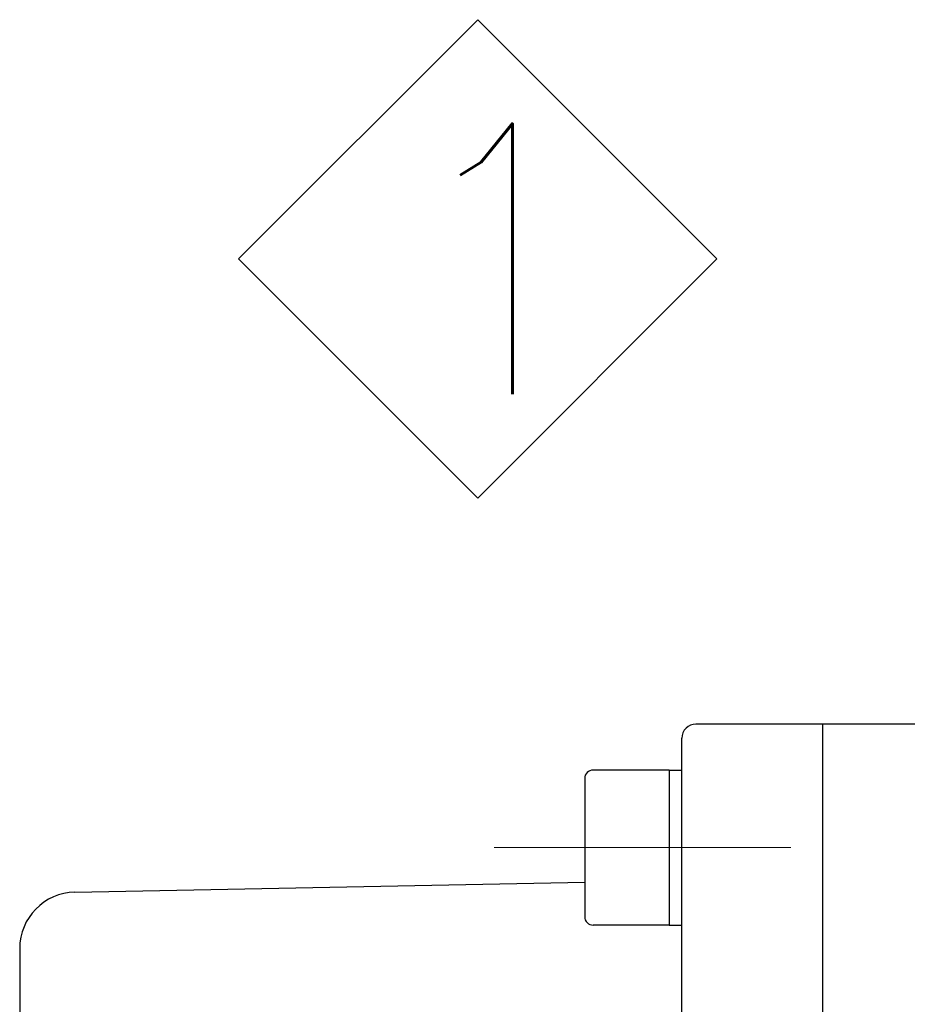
# Model space of a CAD drawing. Header units: millimetres. Extents: x 0 to 1733, y 0 to 1188.
# Tile 22 of 157: x 706 to 738, y 425 to 459. Entities that reach past the tile are written whole.
import ezdxf

# ---------------------------------------------------------------- set-up
doc = ezdxf.new("R2010")
doc.units = ezdxf.units.MM
doc.header["$LTSCALE"] = 0.727559
doc.linetypes.add('CENTER', pattern=[50.8, 31.75, -6.35, 6.35, -6.35])
doc.layers.add('NoLayerName_001', color=7, linetype='Continuous')
doc.styles.get("Standard").update_dxf_attribs({"font": 'txt', "bigfont": 'extfont2'})

# ---------------------------------------------------------------- blocks, each defined once
blk = doc.blocks.new('ASM_0001')
at = {"color": 7, "linetype": 'Continuous', "lineweight": 13}
for p, q in [((-0.5, 0.5), (0, 1)), ((0.5, 0.5), (0, 1)), ((0, 0), (-0.5, 0.5)), ((0, 0), (0.5, 0.5))]:
    blk.add_line(p, q, dxfattribs=at)
at = {"color": 7, "linetype": 'Continuous', "lineweight": 13, "width": 0.9}
blk.add_text('1', height=0.5657, dxfattribs=at).set_placement((-0.1673, 0.2172))

msp = doc.modelspace()

# ---------------------------------------------------------------- linework, layer by layer
at = {"layer": 'NoLayerName_001', "color": 7, "linetype": 'Continuous', "lineweight": 25}
for p, q in [((744, 434.5), (730.5, 434.5)), ((735, 391.45), (735, 434.5)), ((730, 418.95833333), (730, 434)), ((729.55, 432.86835562), (726.85, 432.86835562)), ((729.55, 432.86835562), (730, 432.86835562)), ((729.55, 432.86835562), (729.55, 427.36835562)), ((726.55, 432.56835562), (726.55, 427.66835562)), ((708.46100032, 428.53824646), (726.55, 428.8910461)), ((729.55, 427.36835562), (726.85, 427.36835562)), ((729.55, 427.36835562), (730, 427.36835562)), ((706.5, 426.53862674), (706.5, 353.45876731))]:
    msp.add_line(p, q, dxfattribs=at)
at = {"layer": 'NoLayerName_001', "color": 4, "linetype": 'CENTER', "lineweight": 13}
msp.add_line((723.34352001, 430.11835562), (733.87029193, 430.11835562), dxfattribs=at)
at = {"layer": 'NoLayerName_001', "color": 7, "linetype": 'Continuous', "lineweight": 25}
for centre, radius, start, end in [((730.5, 434), 0.5, 90, 180), ((726.85, 432.56835562), 0.3, 90, 180), ((708.5, 426.53862674), 2, 91.117329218, 180), ((726.85, 427.66835562), 0.3, 180, 270)]:
    msp.add_arc(centre, radius, start, end, dxfattribs=at)

# ---------------------------------------------------------------- block references
at = {"layer": 'NoLayerName_001', "color": 7, "linetype": 'Continuous', "lineweight": 25, "xscale": 16.9704, "yscale": 16.9704, "zscale": 16.9704}
msp.add_blockref('ASM_0001', (722.75415039, 442.52206421), dxfattribs=at)

doc.saveas('drawing.dxf')
